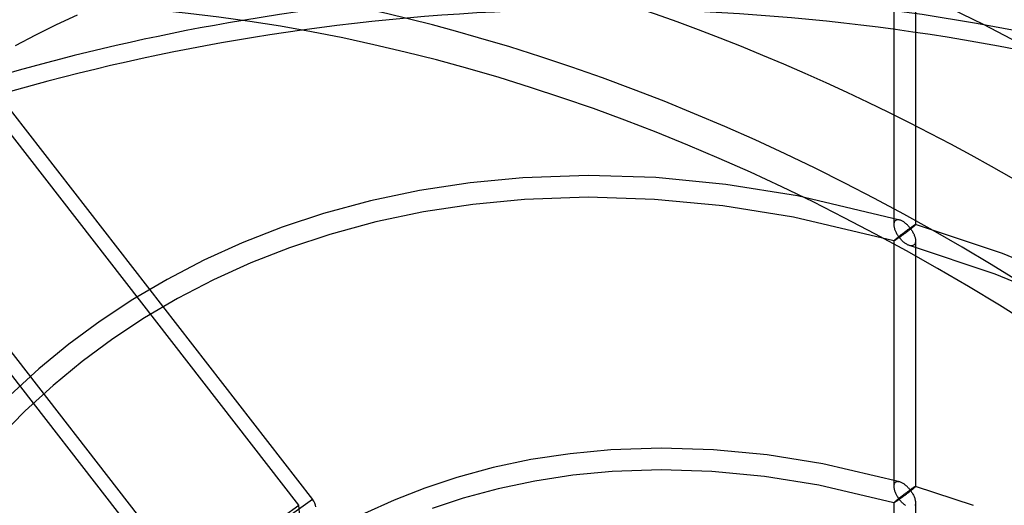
# Model space of a CAD drawing. Header units: millimetres. Extents: x -209 to 201, y -266 to 259.
# Tile 12 of 18: x -62 to 28, y 96 to 141. Entities that reach past the tile are written whole.
import ezdxf

# ---------------------------------------------------------------- set-up
doc = ezdxf.new("R2010")
doc.units = ezdxf.units.MM
doc.layers.add('HIDDEN', color=7, linetype='Continuous')
doc.layers.add('THICK', color=7, linetype='Continuous')

msp = doc.modelspace()

# ---------------------------------------------------------------- linework, layer by layer
at = {"layer": 'HIDDEN'}
for p, q in [((-46.162, 88.798), (-110.034, 171.108)), ((18.332, 144.527), (18.332, 121.939)), ((20.332, 144.527), (20.332, 121.939)), ((-65.072, 135.273), (-35.109, 96.66)), ((-36.362, 96.121), (-66.426, 134.863)), ((-79.933, 130.162), (-47.416, 88.258)), ((-15.769, 126.252), (-20.608, 125.791)), ((-9.771, 126.457), (-15.769, 126.252)), ((-3.548, 126.262), (-9.771, 126.457)), ((2.88, 125.646), (-3.548, 126.262)), ((-25.277, 125.081), (-29.774, 124.133)), ((-20.608, 125.791), (-25.277, 125.081)), ((9.491, 124.587), (2.88, 125.646)), ((-29.774, 124.133), (-34.097, 122.961)), ((-15.635, 124.257), (-20.363, 123.807)), ((-9.768, 124.457), (-15.635, 124.257)), ((-3.675, 124.266), (-9.768, 124.457)), ((2.626, 123.662), (-3.675, 124.266)), ((18.887, 122.359), (9.491, 124.587)), ((-20.363, 123.807), (-24.92, 123.113)), ((9.114, 122.623), (2.626, 123.662)), ((-34.097, 122.961), (-37.907, 121.699)), ((-24.92, 123.113), (-29.306, 122.189)), ((18.334, 120.437), (9.114, 122.623)), ((18.399, 122.224), (18.374, 122.174)), ((18.43, 122.267), (18.399, 122.224)), ((18.466, 122.304), (18.43, 122.267)), ((18.507, 122.334), (18.466, 122.304)), ((18.553, 122.358), (18.507, 122.334)), ((18.602, 122.374), (18.553, 122.358)), ((18.655, 122.383), (18.602, 122.374)), ((18.71, 122.386), (18.655, 122.383)), ((18.768, 122.383), (18.71, 122.386)), ((18.827, 122.373), (18.768, 122.383)), ((18.888, 122.359), (18.827, 122.373)), ((18.947, 122.34), (18.888, 122.359)), ((19.007, 122.316), (18.947, 122.34)), ((19.067, 122.289), (19.007, 122.316)), ((19.127, 122.258), (19.067, 122.289)), ((19.186, 122.223), (19.127, 122.258)), ((19.245, 122.186), (19.186, 122.223)), ((-37.907, 121.699), (-41.574, 120.265)), ((-29.306, 122.189), (-33.519, 121.047)), ((18.335, 122), (18.332, 121.936)), ((18.332, 121.936), (18.335, 121.872)), ((18.342, 122.062), (18.335, 122)), ((18.335, 121.872), (18.342, 121.807)), ((18.355, 122.12), (18.342, 122.062)), ((18.342, 121.807), (18.352, 121.741)), ((18.352, 121.741), (18.366, 121.675)), ((18.374, 122.174), (18.355, 122.12)), ((18.366, 121.675), (18.384, 121.607)), ((18.384, 121.607), (18.404, 121.539)), ((18.404, 121.539), (18.428, 121.471)), ((18.428, 121.471), (18.454, 121.404)), ((18.454, 121.404), (18.483, 121.336)), ((18.483, 121.336), (18.514, 121.269)), ((19.304, 122.145), (19.245, 122.186)), ((19.361, 122.102), (19.304, 122.145)), ((19.357, 121.277), (19.413, 121.318)), ((19.418, 122.057), (19.361, 122.102)), ((19.413, 121.318), (19.467, 121.359)), ((19.474, 122.009), (19.418, 122.057)), ((19.467, 121.359), (19.522, 121.399)), ((19.529, 121.96), (19.474, 122.009)), ((19.522, 121.399), (19.576, 121.439)), ((19.582, 121.908), (19.529, 121.96)), ((19.542, 121.282), (19.598, 121.324)), ((19.576, 121.439), (19.629, 121.478)), ((19.635, 121.854), (19.582, 121.908)), ((19.598, 121.324), (19.654, 121.367)), ((19.629, 121.478), (19.682, 121.517)), ((19.686, 121.799), (19.635, 121.854)), ((19.654, 121.367), (19.709, 121.41)), ((19.682, 121.517), (19.733, 121.554)), ((19.737, 121.742), (19.686, 121.799)), ((19.709, 121.41), (19.765, 121.454)), ((19.733, 121.554), (19.784, 121.59)), ((19.785, 121.684), (19.737, 121.742)), ((19.765, 121.454), (19.82, 121.497)), ((19.784, 121.59), (19.833, 121.625)), ((19.833, 121.625), (19.785, 121.684)), ((19.82, 121.497), (19.874, 121.539)), ((19.878, 121.657), (19.833, 121.625)), ((19.833, 121.625), (19.881, 121.561)), ((19.874, 121.539), (19.928, 121.582)), ((19.922, 121.688), (19.878, 121.657)), ((19.881, 121.561), (19.927, 121.496)), ((19.965, 121.718), (19.922, 121.688)), ((19.927, 121.496), (19.972, 121.43)), ((19.928, 121.582), (19.979, 121.623)), ((20.006, 121.746), (19.965, 121.718)), ((19.972, 121.43), (20.014, 121.364)), ((19.979, 121.623), (20.029, 121.663)), ((20.045, 121.773), (20.006, 121.746)), ((20.014, 121.364), (20.054, 121.297)), ((20.029, 121.663), (20.076, 121.701)), ((20.083, 121.799), (20.045, 121.773)), ((20.076, 121.701), (20.12, 121.738)), ((20.118, 121.822), (20.083, 121.799)), ((20.151, 121.844), (20.118, 121.822)), ((20.12, 121.738), (20.161, 121.773)), ((20.183, 121.864), (20.151, 121.844)), ((20.161, 121.773), (20.199, 121.804)), ((20.211, 121.882), (20.183, 121.864)), ((20.199, 121.804), (20.235, 121.837)), ((20.238, 121.898), (20.211, 121.882)), ((20.235, 121.837), (20.266, 121.864)), ((20.261, 121.912), (20.238, 121.898)), ((20.282, 121.923), (20.261, 121.912)), ((20.266, 121.864), (20.291, 121.888)), ((20.299, 121.932), (20.282, 121.923)), ((20.291, 121.888), (20.31, 121.907)), ((20.313, 121.939), (20.299, 121.932)), ((20.31, 121.907), (20.323, 121.922)), ((20.324, 121.942), (20.313, 121.939)), ((20.323, 121.922), (20.33, 121.933)), ((20.33, 121.942), (20.324, 121.942)), ((20.331, 121.942), (20.33, 121.942)), ((28.338, 119.271), (20.33, 121.942)), ((20.33, 121.933), (20.332, 121.94)), ((20.332, 121.941), (20.331, 121.942)), ((20.331, 121.942), (20.331, 121.942)), ((20.332, 121.94), (20.332, 121.941)), ((20.332, 121.941), (20.332, 121.941)), ((20.332, 121.94), (20.332, 121.94)), ((-33.519, 121.047), (-37.228, 119.818)), ((18.332, 120.439), (18.332, 97.851)), ((18.332, 120.439), (18.336, 120.447)), ((18.333, 120.438), (18.333, 120.439)), ((18.333, 120.439), (18.332, 120.439)), ((18.333, 120.437), (18.333, 120.438)), ((18.333, 120.438), (18.333, 120.438)), ((18.334, 120.437), (18.333, 120.437)), ((18.341, 120.437), (18.334, 120.437)), ((18.334, 120.437), (18.334, 120.437)), ((18.336, 120.447), (18.346, 120.46)), ((18.351, 120.441), (18.341, 120.437)), ((18.346, 120.46), (18.364, 120.479)), ((18.366, 120.448), (18.351, 120.441)), ((18.364, 120.479), (18.39, 120.504)), ((18.384, 120.458), (18.366, 120.448)), ((18.406, 120.47), (18.384, 120.458)), ((18.39, 120.504), (18.424, 120.535)), ((18.43, 120.485), (18.406, 120.47)), ((18.424, 120.535), (18.466, 120.572)), ((18.458, 120.503), (18.43, 120.485)), ((18.488, 120.522), (18.458, 120.503)), ((18.466, 120.572), (18.504, 120.605)), ((18.522, 120.544), (18.488, 120.522)), ((18.504, 120.605), (18.546, 120.64)), ((18.514, 121.269), (18.547, 121.203)), ((18.559, 120.569), (18.522, 120.544)), ((18.546, 120.64), (18.591, 120.678)), ((18.547, 121.203), (18.583, 121.137)), ((18.598, 120.595), (18.559, 120.569)), ((18.583, 121.137), (18.62, 121.071)), ((18.591, 120.678), (18.639, 120.717)), ((18.64, 120.624), (18.598, 120.595)), ((18.62, 121.071), (18.659, 121.007)), ((18.639, 120.717), (18.69, 120.758)), ((18.685, 120.655), (18.64, 120.624)), ((18.659, 121.007), (18.7, 120.943)), ((18.732, 120.688), (18.685, 120.655)), ((18.69, 120.758), (18.743, 120.801)), ((18.7, 120.943), (18.743, 120.881)), ((18.781, 120.723), (18.732, 120.688)), ((18.743, 120.881), (18.787, 120.819)), ((18.743, 120.801), (18.797, 120.844)), ((18.833, 120.759), (18.781, 120.723)), ((18.787, 120.819), (18.833, 120.759)), ((18.797, 120.844), (18.852, 120.888)), ((18.833, 120.759), (18.877, 120.79)), ((18.885, 120.693), (18.833, 120.759)), ((18.852, 120.888), (18.908, 120.932)), ((18.877, 120.79), (18.922, 120.823)), ((18.94, 120.628), (18.885, 120.693)), ((18.908, 120.932), (18.964, 120.976)), ((18.922, 120.823), (18.968, 120.856)), ((18.996, 120.566), (18.94, 120.628)), ((18.964, 120.976), (19.021, 121.02)), ((18.968, 120.856), (19.016, 120.891)), ((19.053, 120.506), (18.996, 120.566)), ((19.016, 120.891), (19.065, 120.926)), ((19.021, 121.02), (19.078, 121.064)), ((19.11, 120.449), (19.053, 120.506)), ((19.065, 120.926), (19.115, 120.963)), ((19.078, 121.064), (19.134, 121.108)), ((19.169, 120.394), (19.11, 120.449)), ((19.115, 120.963), (19.165, 121)), ((19.134, 121.108), (19.191, 121.151)), ((19.165, 121), (19.217, 121.038)), ((19.191, 121.151), (19.246, 121.193)), ((19.217, 121.038), (19.269, 121.077)), ((19.246, 121.193), (19.302, 121.235)), ((19.269, 121.077), (19.323, 121.117)), ((19.302, 121.235), (19.357, 121.277)), ((19.323, 121.117), (19.377, 121.157)), ((19.377, 121.157), (19.431, 121.198)), ((19.431, 121.198), (19.486, 121.24)), ((19.486, 121.24), (19.542, 121.282)), ((20.054, 121.297), (20.092, 121.229)), ((20.092, 121.229), (20.127, 121.162)), ((20.127, 121.162), (20.16, 121.095)), ((20.16, 121.095), (20.19, 121.028)), ((20.19, 121.028), (20.218, 120.961)), ((20.218, 120.961), (20.243, 120.895)), ((20.243, 120.895), (20.265, 120.829)), ((20.265, 120.829), (20.284, 120.763)), ((20.284, 120.763), (20.301, 120.697)), ((20.301, 120.697), (20.314, 120.632)), ((20.314, 120.632), (20.324, 120.567)), ((20.324, 120.567), (20.33, 120.504)), ((20.33, 120.504), (20.332, 120.442)), ((20.332, 120.442), (20.33, 120.378)), ((20.332, 120.439), (20.332, 97.851)), ((-41.574, 120.265), (-45.099, 118.665)), ((-37.228, 119.818), (-40.796, 118.423)), ((19.228, 120.342), (19.169, 120.394)), ((19.288, 120.293), (19.228, 120.342)), ((19.347, 120.247), (19.288, 120.293)), ((19.407, 120.204), (19.347, 120.247)), ((19.467, 120.165), (19.407, 120.204)), ((19.528, 120.129), (19.467, 120.165)), ((19.589, 120.096), (19.528, 120.129)), ((19.651, 120.067), (19.589, 120.096)), ((19.712, 120.042), (19.651, 120.067)), ((19.773, 120.022), (19.712, 120.042)), ((19.842, 120.004), (19.773, 120.022)), ((27.65, 117.393), (19.773, 120.021)), ((19.91, 119.994), (19.842, 120.004)), ((19.976, 119.992), (19.91, 119.994)), ((20.038, 119.998), (19.976, 119.992)), ((20.097, 120.014), (20.038, 119.998)), ((20.151, 120.038), (20.097, 120.014)), ((20.199, 120.072), (20.151, 120.038)), ((20.235, 120.11), (20.199, 120.072)), ((20.266, 120.153), (20.235, 120.11)), ((20.291, 120.203), (20.266, 120.153)), ((20.31, 120.257), (20.291, 120.203)), ((20.323, 120.316), (20.31, 120.257)), ((20.33, 120.378), (20.323, 120.316)), ((-45.099, 118.665), (-48.486, 116.904)), ((36.413, 115.953), (28.338, 119.271)), ((-40.796, 118.423), (-44.224, 116.866)), ((-48.486, 116.904), (-51.62, 115.058)), ((-44.224, 116.866), (-47.516, 115.155)), ((35.598, 114.126), (27.65, 117.393)), ((-51.62, 115.058), (-54.63, 113.07)), ((-47.516, 115.155), (-50.561, 113.362)), ((-50.561, 113.362), (-53.484, 111.43)), ((-54.63, 113.07), (-57.513, 110.941)), ((-53.484, 111.43), (-56.284, 109.364)), ((-57.513, 110.941), (-60.279, 108.669)), ((-60.279, 108.669), (-62.923, 106.256)), ((-56.284, 109.364), (-58.97, 107.157)), ((-58.97, 107.157), (-61.537, 104.814)), ((-61.537, 104.814), (-63.982, 102.338)), ((-11.426, 100.872), (-15.031, 100.323)), ((-7.69, 101.228), (-11.426, 100.872)), ((-3.059, 101.386), (-7.69, 101.228)), ((1.743, 101.235), (-3.059, 101.386)), ((6.703, 100.76), (1.743, 101.235)), ((11.804, 99.943), (6.703, 100.76)), ((-18.503, 99.592), (-21.842, 98.686)), ((-15.031, 100.323), (-18.503, 99.592)), ((18.886, 98.271), (11.804, 99.943)), ((-21.842, 98.686), (-24.785, 97.712)), ((-11.18, 98.887), (-14.674, 98.355)), ((-7.555, 99.232), (-11.18, 98.887)), ((-3.057, 99.386), (-7.555, 99.232)), ((1.616, 99.24), (-3.057, 99.386)), ((6.45, 98.776), (1.616, 99.24)), ((11.427, 97.979), (6.45, 98.776)), ((-14.674, 98.355), (-18.035, 97.647)), ((18.334, 96.348), (11.427, 97.979)), ((18.335, 97.912), (18.332, 97.848)), ((18.332, 97.848), (18.335, 97.784)), ((18.342, 97.974), (18.335, 97.912)), ((18.335, 97.784), (18.342, 97.719)), ((18.355, 98.032), (18.342, 97.974)), ((18.374, 98.086), (18.355, 98.032)), ((18.399, 98.135), (18.374, 98.086)), ((18.43, 98.179), (18.399, 98.135)), ((18.466, 98.216), (18.43, 98.179)), ((18.507, 98.246), (18.466, 98.216)), ((18.553, 98.269), (18.507, 98.246)), ((18.602, 98.285), (18.553, 98.269)), ((18.655, 98.295), (18.602, 98.285)), ((18.71, 98.297), (18.655, 98.295)), ((18.767, 98.294), (18.71, 98.297)), ((18.827, 98.285), (18.767, 98.294)), ((18.887, 98.271), (18.827, 98.285)), ((18.946, 98.252), (18.887, 98.271)), ((19.006, 98.228), (18.946, 98.252)), ((19.066, 98.201), (19.006, 98.228)), ((19.126, 98.17), (19.066, 98.201)), ((19.186, 98.136), (19.126, 98.17)), ((19.245, 98.098), (19.186, 98.136)), ((19.303, 98.058), (19.245, 98.098)), ((19.361, 98.015), (19.303, 98.058)), ((19.418, 97.969), (19.361, 98.015)), ((19.474, 97.922), (19.418, 97.969)), ((19.528, 97.872), (19.474, 97.922)), ((19.582, 97.82), (19.528, 97.872)), ((19.635, 97.767), (19.582, 97.82)), ((20.182, 97.776), (20.151, 97.756)), ((20.211, 97.794), (20.182, 97.776)), ((20.237, 97.81), (20.211, 97.794)), ((20.235, 97.748), (20.266, 97.776)), ((20.261, 97.824), (20.237, 97.81)), ((20.282, 97.835), (20.261, 97.824)), ((20.266, 97.776), (20.291, 97.799)), ((20.299, 97.844), (20.282, 97.835)), ((20.291, 97.799), (20.31, 97.819)), ((20.313, 97.85), (20.299, 97.844)), ((20.31, 97.819), (20.323, 97.834)), ((20.324, 97.854), (20.313, 97.85)), ((20.323, 97.834), (20.33, 97.844)), ((20.33, 97.854), (20.324, 97.854)), ((20.331, 97.854), (20.33, 97.854)), ((25.671, 96.089), (20.33, 97.854)), ((20.33, 97.844), (20.332, 97.851)), ((20.331, 97.853), (20.331, 97.854)), ((20.332, 97.853), (20.331, 97.853)), ((20.332, 97.852), (20.332, 97.853)), ((20.332, 97.851), (20.332, 97.852)), ((20.332, 97.852), (20.332, 97.852)), ((-24.785, 97.712), (-27.617, 96.604)), ((-18.035, 97.647), (-21.264, 96.772)), ((18.342, 97.719), (18.352, 97.653)), ((18.352, 97.653), (18.366, 97.586)), ((18.366, 97.586), (18.384, 97.519)), ((18.384, 97.519), (18.404, 97.451)), ((18.404, 97.451), (18.428, 97.383)), ((18.428, 97.383), (18.454, 97.316)), ((18.454, 97.316), (18.483, 97.248)), ((18.483, 97.248), (18.514, 97.181)), ((18.514, 97.181), (18.548, 97.115)), ((18.548, 97.115), (18.583, 97.049)), ((18.583, 97.049), (18.62, 96.983)), ((18.62, 96.983), (18.659, 96.919)), ((18.659, 96.919), (18.7, 96.855)), ((18.885, 96.826), (18.943, 96.871)), ((18.943, 96.871), (19.003, 96.918)), ((19.003, 96.918), (19.063, 96.964)), ((19.063, 96.964), (19.123, 97.011)), ((19.065, 96.839), (19.115, 96.875)), ((19.115, 96.875), (19.165, 96.912)), ((19.123, 97.011), (19.183, 97.056)), ((19.165, 96.912), (19.217, 96.95)), ((19.183, 97.056), (19.242, 97.102)), ((19.217, 96.95), (19.269, 96.989)), ((19.242, 97.102), (19.3, 97.146)), ((19.269, 96.989), (19.323, 97.029)), ((19.3, 97.146), (19.358, 97.189)), ((19.323, 97.029), (19.377, 97.069)), ((19.358, 97.189), (19.415, 97.232)), ((19.377, 97.069), (19.431, 97.11)), ((19.415, 97.232), (19.471, 97.274)), ((19.431, 97.11), (19.487, 97.152)), ((19.471, 97.274), (19.526, 97.315)), ((19.487, 97.152), (19.542, 97.194)), ((19.526, 97.315), (19.58, 97.355)), ((19.542, 97.194), (19.598, 97.236)), ((19.58, 97.355), (19.634, 97.394)), ((19.598, 97.236), (19.654, 97.279)), ((19.634, 97.394), (19.685, 97.432)), ((19.686, 97.712), (19.635, 97.767)), ((19.654, 97.279), (19.71, 97.322)), ((19.685, 97.432), (19.736, 97.468)), ((19.736, 97.655), (19.686, 97.712)), ((19.71, 97.322), (19.765, 97.365)), ((19.785, 97.597), (19.736, 97.655)), ((19.736, 97.468), (19.785, 97.503)), ((19.765, 97.365), (19.82, 97.408)), ((19.833, 97.537), (19.785, 97.597)), ((19.785, 97.503), (19.833, 97.537)), ((19.82, 97.408), (19.875, 97.451)), ((19.878, 97.57), (19.833, 97.537)), ((19.833, 97.537), (19.881, 97.473)), ((19.875, 97.451), (19.928, 97.493)), ((19.922, 97.601), (19.878, 97.57)), ((19.881, 97.473), (19.928, 97.407)), ((19.965, 97.63), (19.922, 97.601)), ((19.928, 97.493), (19.979, 97.534)), ((19.928, 97.407), (19.973, 97.34)), ((20.006, 97.659), (19.965, 97.63)), ((19.973, 97.34), (20.017, 97.271)), ((19.979, 97.534), (20.029, 97.574)), ((20.045, 97.685), (20.006, 97.659)), ((20.017, 97.271), (20.058, 97.202)), ((20.029, 97.574), (20.076, 97.613)), ((20.082, 97.711), (20.045, 97.685)), ((20.058, 97.202), (20.097, 97.132)), ((20.076, 97.613), (20.121, 97.65)), ((20.118, 97.734), (20.082, 97.711)), ((20.097, 97.132), (20.134, 97.06)), ((20.151, 97.756), (20.118, 97.734)), ((20.121, 97.65), (20.161, 97.684)), ((20.134, 97.06), (20.168, 96.989)), ((20.161, 97.684), (20.199, 97.716)), ((20.168, 96.989), (20.2, 96.917)), ((20.199, 97.716), (20.235, 97.748)), ((20.2, 96.917), (20.229, 96.844)), ((-47.416, 88.258), (-36.362, 96.121)), ((-35.109, 96.66), (-46.162, 88.798)), ((-35.21, 83.585), (-36.362, 96.121)), ((-27.617, 96.604), (-30.341, 95.367)), ((-21.264, 96.772), (-24.106, 95.83)), ((18.332, 96.351), (18.332, 73.762)), ((18.332, 96.351), (18.336, 96.358)), ((18.333, 96.35), (18.332, 96.351)), ((18.333, 96.349), (18.333, 96.35)), ((18.333, 96.35), (18.333, 96.35)), ((18.334, 96.349), (18.333, 96.349)), ((18.333, 96.349), (18.333, 96.349)), ((18.341, 96.349), (18.334, 96.348)), ((18.334, 96.348), (18.334, 96.349)), ((18.336, 96.358), (18.346, 96.371)), ((18.351, 96.353), (18.341, 96.349)), ((18.346, 96.371), (18.364, 96.39)), ((18.366, 96.36), (18.351, 96.353)), ((18.364, 96.39), (18.39, 96.416)), ((18.384, 96.37), (18.366, 96.36)), ((18.406, 96.382), (18.384, 96.37)), ((18.39, 96.416), (18.424, 96.447)), ((18.43, 96.397), (18.406, 96.382)), ((18.424, 96.447), (18.466, 96.484)), ((18.458, 96.415), (18.43, 96.397)), ((18.489, 96.435), (18.458, 96.415)), ((18.466, 96.484), (18.502, 96.514)), ((18.522, 96.457), (18.489, 96.435)), ((18.502, 96.514), (18.541, 96.547)), ((18.559, 96.481), (18.522, 96.457)), ((18.541, 96.547), (18.583, 96.582)), ((18.598, 96.508), (18.559, 96.481)), ((18.583, 96.582), (18.627, 96.619)), ((18.64, 96.537), (18.598, 96.508)), ((18.627, 96.619), (18.674, 96.657)), ((18.685, 96.567), (18.64, 96.537)), ((18.674, 96.657), (18.724, 96.697)), ((18.732, 96.6), (18.685, 96.567)), ((18.7, 96.855), (18.743, 96.793)), ((18.724, 96.697), (18.775, 96.738)), ((18.781, 96.635), (18.732, 96.6)), ((18.743, 96.793), (18.787, 96.732)), ((18.775, 96.738), (18.829, 96.781)), ((18.833, 96.671), (18.781, 96.635)), ((18.787, 96.732), (18.833, 96.671)), ((18.829, 96.781), (18.885, 96.826)), ((18.833, 96.671), (18.877, 96.703)), ((18.885, 96.605), (18.833, 96.671)), ((18.877, 96.703), (18.922, 96.735)), ((18.94, 96.541), (18.885, 96.605)), ((18.922, 96.735), (18.968, 96.769)), ((18.995, 96.479), (18.94, 96.541)), ((18.968, 96.769), (19.016, 96.803)), ((19.052, 96.419), (18.995, 96.479)), ((19.016, 96.803), (19.065, 96.839)), ((19.11, 96.362), (19.052, 96.419)), ((19.168, 96.307), (19.11, 96.362)), ((19.227, 96.255), (19.168, 96.307)), ((19.286, 96.206), (19.227, 96.255)), ((19.346, 96.16), (19.286, 96.206)), ((19.406, 96.117), (19.346, 96.16)), ((20.229, 96.844), (20.255, 96.772)), ((20.255, 96.772), (20.277, 96.699)), ((20.277, 96.699), (20.297, 96.627)), ((20.308, 96.165), (20.29, 96.112)), ((20.297, 96.627), (20.312, 96.555)), ((20.322, 96.223), (20.308, 96.165)), ((20.312, 96.555), (20.323, 96.484)), ((20.33, 96.285), (20.322, 96.223)), ((20.323, 96.484), (20.33, 96.416)), ((20.33, 96.416), (20.333, 96.352)), ((20.333, 96.352), (20.33, 96.285)), ((20.332, 96.351), (20.332, 73.762))]:
    msp.add_line(p, q, dxfattribs=at)
for centre, major_axis, ratio, start_param, end_param in [((0, 0), (-134.237, 155.003), 0.75, -2.427868, -0.857072), ((0, 0), (132.927, -153.491), 0.75, 0.713724, 2.284521), ((0, 0), (-115.802, 133.716), 0.75, -2.427868, 0), ((-8.625, -6.607), (-173.28, 0), 0.866025, -2.007129, -1.379788), ((-8.625, -8.332), (173.28, 0), 0.866025, 1.134464, 1.72992), ((-35.609, 96.227), (0.58, -0.815), 0.65974, 0.848471, 1.633869)]:
    msp.add_ellipse(centre, major_axis=major_axis, ratio=ratio, start_param=start_param, end_param=end_param, dxfattribs=at)
at = {"layer": 'THICK'}
for p, q in [((-56.765, 141.204), (-58.691, 140.305)), ((-58.691, 140.305), (-60.59, 139.36)), ((-60.59, 139.36), (-62.448, 138.379))]:
    msp.add_line(p, q, dxfattribs=at)
for centre, major_axis, ratio, start_param, end_param in [((-7.763, -6.723), (-121.438, 140.225), 0.75, -0.857072, 0.293187), ((-13.627, -11.802), (-118.165, 136.445), 0.75, -0.857072, -0.088103), ((-7.763, -6.723), (-121.438, 140.225), 0.75, -2.427868, -0.857072), ((-19.837, -17.18), (-118.165, 136.445), 0.75, -0.857072, 0), ((-19.837, -17.18), (115.802, -133.716), 0.75, 0.713724, 3.141593), ((-13.627, -11.802), (-118.165, 136.445), 0.75, -2.427868, -0.857072), ((-8.625, -6.607), (-173.28, 0), 0.866025, -1.379788, -1.134464), ((-8.625, -8.332), (173.28, 0), 0.866025, 1.72992, 2.007129), ((-19.837, -17.18), (-118.165, 136.445), 0.75, -3.141592, -0.857072)]:
    msp.add_ellipse(centre, major_axis=major_axis, ratio=ratio, start_param=start_param, end_param=end_param, dxfattribs=at)

doc.saveas('drawing.dxf')
